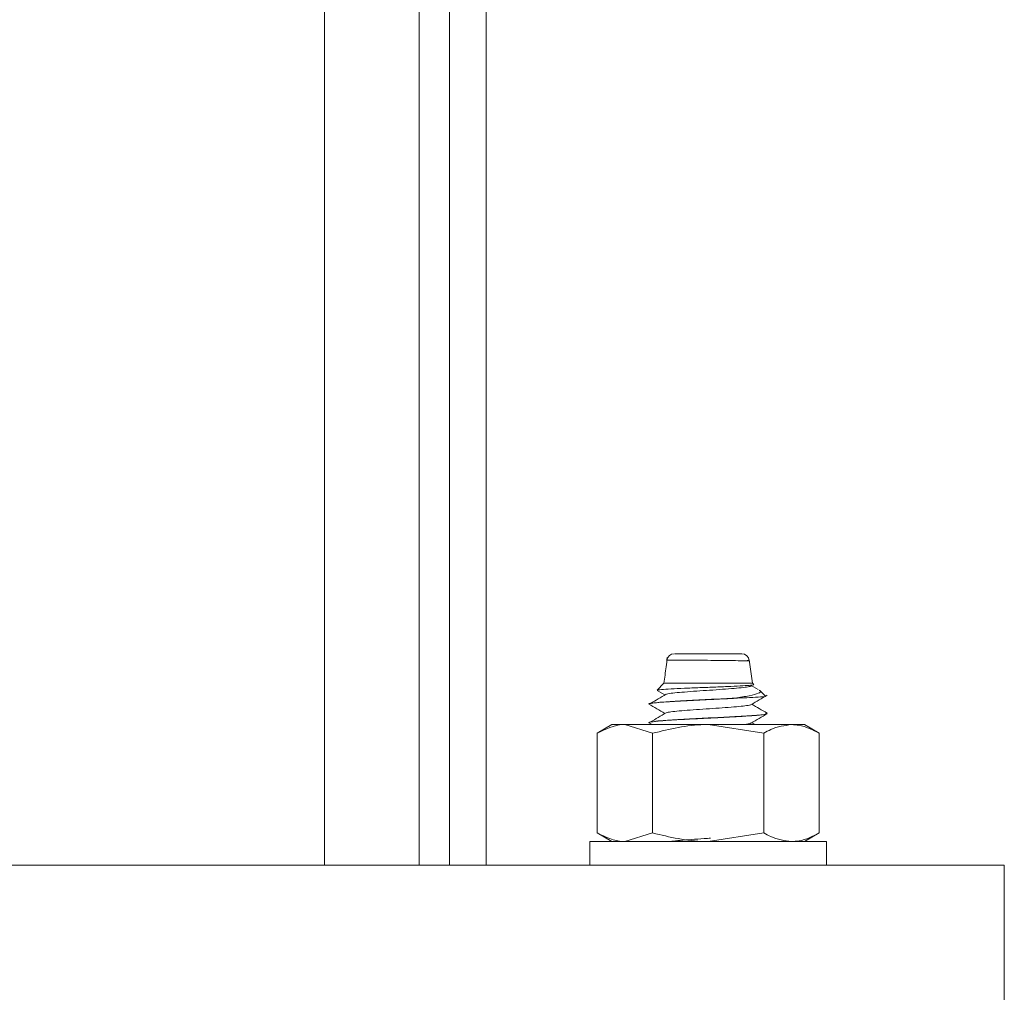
# Model space of a CAD drawing. Header units: millimetres. Extents: x 232 to 1296, y -47 to 1176.
# Tile 21 of 32: x 607 to 673, y 667 to 733. Entities that reach past the tile are written whole.
import ezdxf

# ---------------------------------------------------------------- set-up
doc = ezdxf.new("R2010")
doc.units = ezdxf.units.MM

msp = doc.modelspace()

# ---------------------------------------------------------------- linework, layer by layer
at = {"color": 7, "linetype": 'Continuous', "lineweight": 15}
for p, q in [((627.581, 675.698), (627.581, 1175.698)), ((633.982, 675.698), (633.982, 1175.698)), ((636.03, 675.698), (636.03, 1175.698)), ((638.492, 675.698), (638.492, 1175.698)), ((651.23, 689.987), (655.755, 689.987)), ((656.492, 687.987), (656.252, 689.567)), ((650.492, 687.987), (650.036, 687.532)), ((656.492, 687.987), (650.492, 687.987)), ((656.869, 687.575), (656.401, 687.847)), ((656.551, 687.928), (656.492, 687.987)), ((650.04, 687.511), (650.566, 687.205)), ((655.47, 686.987), (655.296, 686.987)), ((657.334, 687.145), (656.955, 687.524)), ((649.492, 686.581), (649.492, 686.571)), ((657.492, 685.946), (657.492, 685.957)), ((646.992, 685.198), (645.986, 684.618)), ((647.863, 685.198), (646.992, 685.198)), ((649.739, 684.618), (647.863, 685.198)), ((653.492, 685.198), (647.863, 685.198)), ((649.492, 685.331), (649.492, 685.322)), ((649.494, 685.328), (649.718, 685.198)), ((657.244, 684.618), (653.492, 685.198)), ((659.121, 685.198), (653.492, 685.198)), ((656.658, 685.198), (656.437, 685.326)), ((659.121, 685.198), (659.992, 685.198)), ((660.997, 684.618), (659.992, 685.198)), ((645.986, 677.879), (645.986, 684.618)), ((649.739, 677.879), (649.739, 684.618)), ((657.244, 677.879), (657.244, 684.618)), ((660.997, 677.879), (660.997, 684.618)), ((645.986, 677.879), (646.992, 677.298)), ((649.739, 677.879), (647.863, 677.298)), ((657.244, 677.879), (653.492, 677.298)), ((659.992, 677.298), (660.997, 677.879)), ((645.492, 677.298), (645.492, 675.698)), ((645.492, 677.298), (651.616, 677.298)), ((651.616, 677.298), (661.492, 677.298)), ((661.492, 675.698), (661.492, 677.298)), ((673.492, 675.698), (523.492, 675.698)), ((673.492, 675.698), (673.492, 665.698))]:
    msp.add_line(p, q, dxfattribs=at)
for centre, start, end in [((651.201, 689.487), 89.97931, 173.26594), ((655.755, 689.487), 3.12597, 90.00147)]:
    msp.add_arc(centre, 0.5, start, end, dxfattribs=at)
for points, knots in [([(650.722, 689.725), (650.7, 689.517), (650.64, 688.936), (650.55, 688.358), (650.492, 687.987)], [0, 0, 0, 0, 0.357454, 1, 1, 1, 1]), ([(656.536, 687.913), (656.548, 687.909), (656.614, 687.892), (656.393, 687.86), (655.872, 687.818), (655.04, 687.777), (654.025, 687.733), (652.918, 687.694), (651.851, 687.65), (650.931, 687.609), (650.307, 687.567), (650.008, 687.536), (650.042, 687.521), (650.045, 687.52)], [0, 0, 0, 0, 0.024218, 0.125027, 0.228441, 0.331783, 0.438027, 0.544688, 0.652962, 0.762919, 0.87327, 0.986503, 1, 1, 1, 1]), ([(656.373, 687.847), (656.393, 687.834), (656.446, 687.802), (656.222, 687.747), (655.759, 687.685), (655.079, 687.628), (654.26, 687.564), (653.367, 687.506), (652.487, 687.446), (651.695, 687.383), (651.085, 687.327), (650.734, 687.279), (650.683, 687.254), (650.673, 687.249)], [0, 0, 0, 0, 0.067228, 0.168488, 0.269652, 0.369236, 0.471028, 0.570921, 0.671694, 0.773227, 0.872629, 0.974282, 1, 1, 1, 1]), ([(655.296, 686.987), (655.052, 686.974), (654.289, 686.931), (652.837, 686.865), (651.189, 686.775), (649.964, 686.688), (649.354, 686.621), (649.519, 686.584), (649.532, 686.581)], [0, 0, 0, 0, 0.098129, 0.307373, 0.520129, 0.729241, 0.97836, 1, 1, 1, 1]), ([(649.522, 686.571), (649.513, 686.576), (649.467, 686.599), (649.714, 686.643), (650.252, 686.701), (651.111, 686.758), (652.163, 686.819), (653.316, 686.876), (654.444, 686.93), (655.111, 686.967), (655.47, 686.987)], [0, 0, 0, 0, 0.03373, 0.170416, 0.316381, 0.441652, 0.598531, 0.737059, 0.858749, 1, 1, 1, 1]), ([(650.648, 687.248), (650.472, 687.144), (650.12, 686.937), (649.767, 686.729), (649.59, 686.625)], [0, 0, 0, 0, 0.499924, 1, 1, 1, 1]), ([(655.296, 686.987), (655.645, 687.039), (656.35, 687.144), (656.9, 687.308), (657.091, 687.431), (656.959, 687.497), (656.938, 687.508)], [0, 0, 0, 0, 0.319857, 0.645878, 0.943316, 1, 1, 1, 1]), ([(657.338, 687.108), (657.341, 687.107), (657.381, 687.092), (657.051, 687.062), (656.404, 687.023), (655.757, 686.998), (655.469, 686.987)], [0, 0, 0, 0, 0.026541, 0.370389, 0.720142, 1, 1, 1, 1]), ([(656.396, 686.553), (656.576, 686.657), (656.935, 686.866), (657.295, 687.074), (657.474, 687.179)], [0, 0, 0, 0, 0.499763, 1, 1, 1, 1]), ([(649.494, 686.578), (649.673, 686.475), (650.03, 686.267), (650.387, 686.059), (650.566, 685.955)], [0, 0, 0, 0, 0.5000714, 1, 1, 1, 1]), ([(656.376, 686.553), (656.376, 686.549), (656.374, 686.526), (656.11, 686.479), (655.596, 686.42), (654.867, 686.361), (654.021, 686.298), (653.123, 686.241), (652.259, 686.179), (651.513, 686.118), (650.928, 686.06), (650.741, 686.018), (650.647, 685.998)], [0, 0, 0, 0, 0.020386, 0.130296, 0.238726, 0.347128, 0.457045, 0.564498, 0.674128, 0.783201, 0.891013, 1, 1, 1, 1]), ([(657.479, 685.972), (657.299, 686.076), (656.952, 686.277), (656.604, 686.479), (656.437, 686.576)], [0, 0, 0, 0, 0.517499, 1, 1, 1, 1]), ([(649.494, 685.322), (649.494, 685.324), (649.493, 685.329), (649.501, 685.335), (649.506, 685.338), (649.507, 685.339), (649.508, 685.339), (649.508, 685.339), (649.508, 685.339), (649.508, 685.339), (649.508, 685.339), (649.508, 685.339), (649.508, 685.339), (649.508, 685.339), (649.509, 685.339), (649.521, 685.345), (649.608, 685.377), (649.981, 685.429), (650.75, 685.485), (651.7, 685.543), (652.775, 685.601), (653.741, 685.645), (654.469, 685.682), (655.263, 685.724), (655.996, 685.769), (656.496, 685.802), (656.976, 685.841), (657.372, 685.884), (657.421, 685.918), (657.436, 685.928)], [0, 0, 0, 0, 0.014305, 0.026071, 0.029012, 0.02938, 0.029472, 0.029495, 0.029506, 0.029508, 0.029509, 0.02952, 0.029561, 0.029729, 0.030087, 0.031793, 0.061286, 0.184419, 0.276511, 0.351031, 0.469625, 0.549488, 0.587312, 0.651533, 0.754379, 0.798629, 0.827465, 0.947865, 1, 1, 1, 1]), ([(650.648, 685.998), (650.472, 685.894), (650.12, 685.687), (649.767, 685.479), (649.59, 685.375)], [0, 0, 0, 0, 0.499924, 1, 1, 1, 1]), ([(657.363, 685.973), (657.413, 685.961), (657.591, 685.915), (656.872, 685.833), (655.67, 685.758), (654.282, 685.681), (652.831, 685.615), (651.222, 685.525), (650.013, 685.45), (649.799, 685.399), (649.706, 685.376)], [0, 0, 0, 0, 0.0652021, 0.2310061, 0.3946353, 0.4613551, 0.6036237, 0.7482807, 0.8904596, 1, 1, 1, 1]), ([(656.396, 685.303), (656.576, 685.407), (656.935, 685.616), (657.295, 685.824), (657.474, 685.929)], [0, 0, 0, 0, 0.499763, 1, 1, 1, 1]), ([(647.863, 685.198), (647.818, 685.198), (647.184, 685.189), (646.563, 684.893), (645.986, 684.618)], [0, 0, 0, 0, 0.070214, 1, 1, 1, 1]), ([(653.492, 685.198), (653.403, 685.198), (652.135, 685.189), (650.894, 684.893), (649.739, 684.618)], [0, 0, 0, 0, 0.070215, 1, 1, 1, 1]), ([(656.365, 685.303), (656.354, 685.294), (656.322, 685.265), (656.115, 685.228), (655.864, 685.203), (655.814, 685.198)], [0, 0, 0, 0, 0.26967, 0.854055, 1, 1, 1, 1]), ([(657.244, 684.618), (657.402, 684.705), (658.014, 685.046), (658.649, 685.133), (659.121, 685.198)], [0, 0, 0, 0, 0.257552, 1, 1, 1, 1]), ([(659.121, 685.198), (659.291, 685.19), (659.927, 685.157), (660.545, 684.846), (660.997, 684.618)], [0, 0, 0, 0, 0.268634, 1, 1, 1, 1]), ([(647.863, 677.298), (647.818, 677.299), (647.184, 677.307), (646.563, 677.603), (645.986, 677.879)], [0, 0, 0, 0, 0.070214, 1, 1, 1, 1]), ([(653.492, 677.298), (653.403, 677.299), (652.135, 677.307), (650.894, 677.603), (649.739, 677.879)], [0, 0, 0, 0, 0.070215, 1, 1, 1, 1]), ([(657.244, 677.879), (657.402, 677.791), (658.014, 677.451), (658.649, 677.363), (659.121, 677.298)], [0, 0, 0, 0, 0.257552, 1, 1, 1, 1]), ([(659.121, 677.298), (659.291, 677.307), (659.927, 677.339), (660.545, 677.651), (660.997, 677.879)], [0, 0, 0, 0, 0.268634, 1, 1, 1, 1]), ([(653.658, 677.525), (653.513, 677.516), (653.071, 677.486), (652.339, 677.435), (651.589, 677.373), (651.099, 677.33), (650.958, 677.304), (650.927, 677.298)], [0, 0, 0, 0, 0.1309239, 0.3972401, 0.6634395, 0.925362, 1, 1, 1, 1])]:
    msp.add_open_spline(points, degree=3, knots=knots, dxfattribs=at)
at = {"color": 8, "linetype": 'Continuous', "lineweight": 15}
msp.add_open_spline([(656.128, 689.521), (656.128, 689.521), (656.196, 689.521), (656.306, 689.511), (656.159, 689.51), (655.706, 689.514), (655.005, 689.522), (654.139, 689.533), (653.203, 689.542), (652.296, 689.548), (651.593, 689.55), (651.066, 689.549), (650.74, 689.545), (650.739, 689.54), (650.739, 689.538)], degree=3, knots=[0, 0, 0, 0, 0.000006, 0.08316, 0.183038, 0.282423, 0.380657, 0.477693, 0.574122, 0.67076, 0.767346, 0.835075, 0.932199, 1, 1, 1, 1], dxfattribs=at)

doc.saveas('drawing.dxf')
